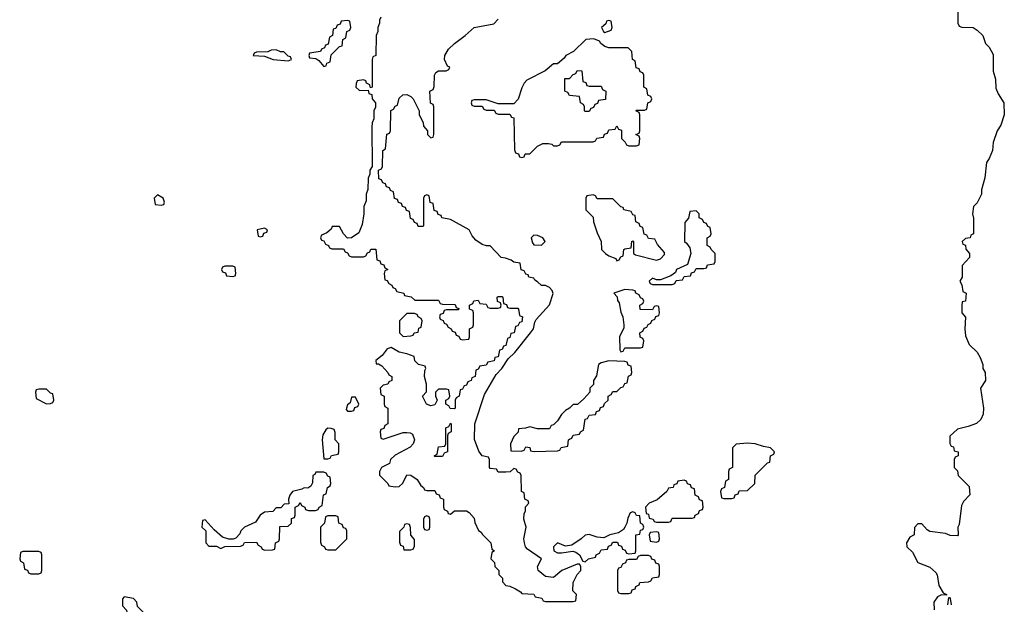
# Model space of a CAD drawing. Header units: inches. Extents: x 2112843 to 2323771, y 35243 to 209174.
# Tile 49 of 83: x 2311154 to 2316127, y 46320 to 49270. Entities that reach past the tile are written whole.
import ezdxf

# ---------------------------------------------------------------- set-up
doc = ezdxf.new("R2010")
doc.units = ezdxf.units.IN
doc.header["$MEASUREMENT"] = 0
doc.layers.add('C3014', color=7, linetype='Continuous')

msp = doc.modelspace()

# ---------------------------------------------------------------- linework, layer by layer
at = {"layer": 'C3014', "color": 6}
for points in [[(2315892, 49350), (2315892.7, 49252.7), (2315898, 49238), (2315912.7, 49232.7), (2315970, 49231), (2315990, 49218), (2316018, 49190), (2316031.3, 49150), (2316050, 49131.3), (2316070, 49094), (2316071, 49010), (2316082.8, 48970), (2316084.7, 48924.7), (2316096, 48896), (2316124.7, 48850), (2316126.8, 48790), (2316110, 48738), (2316090.7, 48709.3), (2316070.6, 48650), (2316066.8, 48610), (2316050.6, 48570), (2316037.3, 48550), (2316028.1, 48471.9), (2316012, 48412), (2316012, 48390), (2315990, 48346), (2315972, 48328), (2315966, 48290), (2315971, 48269), (2315971.2, 48188.8), (2315958, 48182), (2315954, 48170), (2315930, 48166), (2315914, 48150), (2315918, 48138), (2315931.6, 48131.6), (2315932.7, 48112.7), (2315951.3, 48090), (2315950.7, 48069.3), (2315914, 48030), (2315914, 47970), (2315902, 47950), (2315911.6, 47931.6), (2315918, 47898), (2315934, 47890), (2315931.3, 47850), (2315914, 47846), (2315911.6, 47828.4), (2315912, 47790), (2315931.2, 47768.8), (2315927.3, 47710), (2315930, 47674), (2315950, 47631.3), (2315990, 47592), (2316005.4, 47565.4), (2316018, 47530), (2316018, 47510), (2316030.9, 47489.1), (2316031, 47450), (2316006.8, 47410), (2316022, 47310), (2316019.9, 47280.1), (2316007.5, 47252.5), (2315987.1, 47232.9), (2315943.5, 47216.5), (2315890, 47204), (2315851.6, 47168.4), (2315852, 47132), (2315858, 47118), (2315870, 47114), (2315874, 47094), (2315894, 47090), (2315894, 47070), (2315878, 47062), (2315874, 47050), (2315874, 47010), (2315890, 46994), (2315894, 46970), (2315950, 46914), (2315952.7, 46872.7), (2315921.1, 46838.9), (2315910, 46818), (2315898, 46722), (2315892, 46710), (2315894, 46670), (2315890, 46666), (2315852.7, 46667.3), (2315830, 46678), (2315750, 46688), (2315736.4, 46696.4), (2315710, 46726), (2315690, 46726), (2315672.7, 46707.3), (2315672, 46670), (2315650, 46658), (2315632, 46630), (2315634, 46610), (2315663.6, 46583.6), (2315690.9, 46530.9), (2315750, 46507.3), (2315780.5, 46480.5), (2315788, 46468), (2315795.3, 46415.3), (2315818, 46378), (2315834, 46370), (2315834, 46366), (2315810, 46368), (2315790, 46358), (2315771.3, 46330), (2315772, 46292)], [(2312978, 49282), (2312972, 49268), (2312972, 49252), (2312962, 49230), (2312962, 49210), (2312954, 49190), (2312952, 49090), (2312938, 49082), (2312934, 49070), (2312934, 48930), (2312926, 48926), (2312922, 48942), (2312906, 48950), (2312902, 48962), (2312890, 48966), (2312858, 48962), (2312852.7, 48947.3), (2312852, 48930), (2312870, 48912), (2312914, 48914), (2312918, 48898), (2312932.7, 48892.7), (2312934, 48870), (2312951.2, 48851.2), (2312950.9, 48829.1), (2312942, 48810), (2312942, 48770), (2312934, 48750), (2312932.7, 48727.3), (2312934, 48530), (2312922, 48510), (2312922, 48490), (2312914, 48470), (2312912.7, 48412.7), (2312904.7, 48390), (2312903.6, 48356.4), (2312892.7, 48327.3), (2312892, 48290), (2312883.6, 48236.4), (2312866, 48194), (2312830, 48168.7), (2312810, 48168), (2312789.1, 48189.1), (2312770, 48226), (2312732.7, 48227.3), (2312726.4, 48213.6), (2312706, 48194), (2312678, 48182), (2312674, 48170), (2312678, 48158), (2312690, 48154), (2312698, 48138), (2312714, 48130), (2312718, 48118), (2312730, 48114), (2312790, 48114), (2312798, 48098), (2312810, 48094), (2312818, 48078), (2312830, 48074), (2312890, 48074), (2312902, 48078), (2312910, 48094), (2312922, 48098), (2312927.3, 48112.7), (2312952.7, 48112.7), (2312958, 48058), (2312972.7, 48052.7), (2312978, 48038), (2312992.7, 48032.7), (2312998, 48018), (2313014, 48010), (2312998, 48002), (2312994, 47990), (2312998, 47958), (2313010, 47954), (2313018, 47938), (2313034, 47930), (2313038, 47918), (2313050, 47914), (2313058, 47898), (2313094, 47890), (2313098, 47878), (2313131.6, 47871.6), (2313150, 47854), (2313270, 47854), (2313278, 47838), (2313290, 47834), (2313352.7, 47832.7), (2313358, 47818), (2313372.7, 47812.7), (2313370, 47806), (2313310, 47806), (2313298, 47802), (2313292.7, 47787.3), (2313278, 47782), (2313274, 47770), (2313278, 47758), (2313292.7, 47752.7), (2313298, 47738), (2313310, 47734), (2313318, 47718), (2313334, 47710), (2313338, 47698), (2313352.7, 47692.7), (2313358, 47678), (2313372.7, 47672.7), (2313378, 47658), (2313390, 47654), (2313422, 47658), (2313426, 47670), (2313426, 47710), (2313442, 47718), (2313446, 47730), (2313446, 47790), (2313442, 47802), (2313426, 47810), (2313426, 47830), (2313442, 47838), (2313448.4, 47851.6), (2313470, 47854), (2313478, 47838), (2313510, 47834), (2313518, 47818), (2313530, 47814), (2313570, 47814), (2313582, 47818), (2313586, 47830), (2313582, 47842), (2313567.3, 47847.3), (2313566, 47870), (2313570, 47874), (2313590, 47874), (2313594, 47870), (2313598, 47838), (2313612.7, 47832.7), (2313618, 47818), (2313630, 47814), (2313670, 47814), (2313674, 47810), (2313678, 47778), (2313694, 47770), (2313690, 47746), (2313678, 47742), (2313670, 47726), (2313658, 47722), (2313652, 47690), (2313634, 47686), (2313630, 47666), (2313618, 47662), (2313610, 47626), (2313598, 47622), (2313590, 47606), (2313578, 47602), (2313571.2, 47568.8), (2313554, 47566), (2313550, 47548), (2313518, 47542), (2313510, 47526), (2313478, 47522), (2313470, 47506), (2313458, 47502), (2313454, 47470), (2313438, 47462), (2313434, 47450), (2313418, 47442), (2313410, 47426), (2313398, 47422), (2313390, 47406), (2313378, 47402), (2313374, 47370), (2313358, 47362), (2313354, 47350), (2313354, 47310), (2313350, 47306), (2313327.3, 47307.3), (2313322, 47322), (2313306, 47330), (2313306, 47350), (2313322, 47358), (2313326, 47370), (2313322, 47402), (2313310, 47406), (2313270, 47406), (2313254, 47390), (2313254, 47370), (2313262, 47350), (2313250, 47326), (2313230, 47322), (2313208.7, 47330), (2313188.7, 47370), (2313208.4, 47391.6), (2313208.7, 47430), (2313199, 47470), (2313200.2, 47499.8), (2313206, 47510), (2313202, 47522), (2313168, 47530), (2313149.3, 47549.3), (2313146, 47570), (2313110, 47584), (2313070, 47592.7), (2313030, 47616), (2313010, 47608.7), (2312984, 47576), (2312952, 47550), (2312954, 47534), (2312966, 47534), (2312983.6, 47523.6), (2313014, 47490), (2313018, 47478), (2313034, 47470), (2313034, 47450), (2313018, 47442), (2313014, 47430), (2312990, 47426), (2312974, 47410), (2312978, 47378), (2312994, 47370), (2312994, 47330), (2312998, 47318), (2313014, 47310), (2313014, 47230), (2312998, 47222), (2312992.7, 47207.3), (2312978, 47202), (2312974, 47190), (2312978, 47158), (2312990, 47154), (2313090, 47186.8), (2313110, 47186.8), (2313126, 47186), (2313138, 47178), (2313147.3, 47150), (2313141, 47130), (2313126.4, 47113.6), (2313050, 47072.7), (2313027.3, 47050), (2313022, 47030), (2312982, 47010), (2312971.3, 46990), (2312972, 46972), (2313014, 46930), (2313018, 46918), (2313050, 46912), (2313070, 46914), (2313088.4, 46931.6), (2313110, 46974), (2313130, 46972), (2313162, 46950), (2313179.6, 46919.6), (2313194, 46910), (2313198, 46898), (2313210, 46894), (2313250, 46894), (2313258, 46878), (2313272.7, 46872.7), (2313278, 46858), (2313294, 46850), (2313294, 46810), (2313298, 46798), (2313314, 46790), (2313318, 46778), (2313330, 46774), (2313350, 46792), (2313410, 46792), (2313423.6, 46783.6), (2313450, 46754), (2313452.7, 46732.7), (2313471.6, 46691.6), (2313484.7, 46684.7), (2313491.6, 46671.6), (2313534, 46630), (2313538, 46598), (2313551.3, 46590), (2313538, 46582), (2313534, 46550), (2313551.6, 46531.6), (2313554, 46510), (2313574, 46490), (2313574, 46470), (2313591.6, 46451.6), (2313592.7, 46432.7), (2313610, 46414), (2313630, 46412), (2313658, 46398), (2313683.6, 46383.6), (2313690, 46374), (2313751.2, 46371.2), (2313758, 46358), (2313791.6, 46351.6), (2313798, 46338), (2313810, 46334), (2313950, 46334), (2313962, 46338), (2313966, 46370), (2313948.4, 46388.4), (2313948.7, 46430), (2313969.1, 46470.9), (2313988, 46490), (2313988, 46510), (2313982, 46522), (2313970, 46522), (2313891.3, 46490), (2313850, 46455.1), (2313810, 46459.5), (2313772.3, 46490), (2313769.5, 46510.5), (2313788.7, 46550), (2313718.6, 46598.6), (2313709.4, 46610), (2313702.9, 46630), (2313700.5, 46650), (2313711.6, 46710), (2313700.9, 46750), (2313702, 46778), (2313708, 46790), (2313708.4, 46811.6), (2313726, 46830), (2313722, 46842), (2313706, 46850), (2313702, 46882), (2313688.4, 46888.4), (2313686, 46970), (2313682, 46982), (2313670, 46986), (2313662, 47002), (2313650, 47006), (2313631.6, 46988.4), (2313610, 46986), (2313570, 46986), (2313562, 47002), (2313530, 47006), (2313526, 47010), (2313526, 47050), (2313522, 47062), (2313489.1, 47069.1), (2313472.5, 47092.5), (2313451.4, 47151.4), (2313453.3, 47230), (2313502, 47378), (2313561, 47479), (2313589, 47510), (2313621.5, 47558.5), (2313654, 47590), (2313734, 47690), (2313748.7, 47710), (2313756, 47744), (2313763.2, 47756.8), (2313830, 47831.3), (2313848.7, 47888.7), (2313843.1, 47903.1), (2313830, 47918), (2313810, 47928), (2313789.1, 47929.1), (2313770, 47948), (2313755.3, 47955.3), (2313750, 47966), (2313726, 47970), (2313722, 47982), (2313710, 47986), (2313702, 48002), (2313687.3, 48007.3), (2313682, 48042), (2313650, 48046), (2313636.4, 48056.4), (2313607.3, 48067.3), (2313586, 48070), (2313530, 48128.7), (2313511, 48129), (2313490, 48136), (2313457, 48157), (2313438.9, 48178.9), (2313424, 48210), (2313330, 48262), (2313286, 48270), (2313282, 48282), (2313267.3, 48287.3), (2313262, 48302), (2313247.3, 48307.3), (2313242, 48342), (2313227.3, 48347.3), (2313222, 48382), (2313210, 48386), (2313198, 48382), (2313194, 48370), (2313194, 48230), (2313190, 48226), (2313167.3, 48227.3), (2313162, 48242), (2313147.3, 48247.3), (2313142, 48262), (2313127.3, 48267.3), (2313122, 48302), (2313107.3, 48307.3), (2313102, 48322), (2313087.3, 48327.3), (2313082, 48342), (2313067.3, 48347.3), (2313062, 48362), (2313047.3, 48367.3), (2313042, 48402), (2313027.3, 48407.3), (2313022, 48422), (2313007.3, 48427.3), (2313002, 48442), (2312987.3, 48447.3), (2312982, 48462), (2312967.3, 48467.3), (2312966, 48510), (2312982, 48518), (2312986, 48530), (2312988, 48610), (2313002, 48618), (2313008.4, 48691.6), (2313022, 48698), (2313026, 48710), (2313028.8, 48811.2), (2313042, 48818), (2313050, 48834), (2313062, 48838), (2313070, 48874), (2313088.4, 48891.6), (2313110, 48892), (2313130, 48882), (2313142, 48870), (2313172, 48810), (2313172, 48790), (2313191.6, 48751.6), (2313192.7, 48732.7), (2313214, 48710), (2313214, 48690), (2313230, 48674), (2313242, 48678), (2313246, 48690), (2313246, 48830), (2313242, 48842), (2313228.4, 48848.4), (2313226, 48910), (2313242, 48918), (2313247.3, 48932.7), (2313248.7, 48990), (2313256.4, 49003.6), (2313270, 49012), (2313307.3, 49012.7), (2313322, 49018), (2313326, 49030), (2313315.3, 49035.3), (2313299, 49070), (2313300.9, 49090), (2313319.1, 49120.9), (2313349.5, 49150.5), (2313404, 49190), (2313449.6, 49230.4), (2313548, 49250), (2313570, 49272)], [(2315842, 46318), (2315846, 46354), (2315850, 46354), (2315854, 46350), (2315858, 46318)]]:
    msp.add_lwpolyline(points, dxfattribs=at)
for points in [[(2312810, 49266), (2312778, 49262), (2312772.7, 49247.3), (2312758, 49242), (2312750, 49226), (2312738, 49222), (2312734, 49190), (2312718, 49182), (2312712.7, 49147.3), (2312698, 49142), (2312692.7, 49127.3), (2312678, 49122), (2312674, 49110), (2312618, 49102), (2312614, 49090), (2312618, 49078), (2312650, 49074), (2312664.7, 49064.7), (2312690, 49034), (2312702, 49038), (2312706, 49050), (2312722, 49058), (2312727.3, 49092.7), (2312770, 49134), (2312782, 49138), (2312786, 49170), (2312802, 49178), (2312806, 49210), (2312822, 49218), (2312826, 49230), (2312822, 49262)], [(2314130, 49266), (2314118, 49262), (2314114, 49250), (2314092, 49230), (2314102, 49210), (2314110, 49204.7), (2314142, 49218), (2314146, 49230), (2314142, 49262)], [(2314053.6, 49173.6), (2314014, 49170), (2313951.2, 49108.8), (2313912, 49090), (2313903.5, 49076.5), (2313870, 49048), (2313850, 49048), (2313807.7, 49012.3), (2313715.3, 48964.7), (2313702, 48950), (2313690, 48926), (2313670.9, 48869.1), (2313650, 48846), (2313570, 48846), (2313510, 48866), (2313450, 48866), (2313438, 48862), (2313434, 48850), (2313438, 48838), (2313450, 48834), (2313490, 48834), (2313498, 48818), (2313510, 48814), (2313550, 48814), (2313558, 48798), (2313570, 48794), (2313630, 48794), (2313638, 48778), (2313650, 48774), (2313652.7, 48612.7), (2313658, 48598), (2313672.7, 48592.7), (2313678, 48578), (2313690, 48574), (2313702, 48578), (2313707.3, 48592.7), (2313730, 48594), (2313768.8, 48631.2), (2313795.3, 48644.7), (2313825.4, 48645.4), (2313842, 48642), (2313850, 48634), (2313870, 48634), (2313882, 48638), (2313890, 48654), (2314050, 48654), (2314062, 48658), (2314068.4, 48671.6), (2314102, 48678), (2314107.3, 48692.7), (2314122, 48698), (2314130, 48714), (2314162, 48718), (2314170, 48734), (2314178, 48718), (2314192.7, 48712.7), (2314194, 48670), (2314212.7, 48652.7), (2314218, 48638), (2314230, 48634), (2314270, 48634), (2314282, 48638), (2314286, 48670), (2314282, 48682), (2314266, 48690), (2314282, 48698), (2314286, 48710), (2314286, 48790), (2314282, 48802), (2314266, 48810), (2314270, 48814), (2314310, 48814), (2314322, 48818), (2314326, 48850), (2314342, 48858), (2314346, 48870), (2314342, 48882), (2314326, 48890), (2314322, 48922), (2314306, 48930), (2314306, 48990), (2314302, 49002), (2314287.3, 49007.3), (2314282, 49022), (2314267.3, 49027.3), (2314262, 49062), (2314248.4, 49068.4), (2314246, 49110), (2314227.3, 49127.3), (2314130, 49128.7), (2314110, 49134), (2314089.3, 49149.3), (2314082, 49162)], [(2312450, 49118), (2312423.6, 49116.4), (2312407.3, 49107.3), (2312350, 49106), (2312338, 49102), (2312334, 49090), (2312390, 49086), (2312434, 49070), (2312510, 49062), (2312526, 49070), (2312522, 49082), (2312510, 49086), (2312488, 49108), (2312472, 49108)], [(2314030, 48934), (2314090, 48934), (2314098, 48918), (2314114, 48910), (2314112.7, 48867.3), (2314078, 48862), (2314072.7, 48847.3), (2314058, 48842), (2314052.7, 48827.3), (2314038, 48822), (2314030, 48806), (2314010, 48806), (2314006, 48810), (2314006, 48830), (2314002, 48842), (2313986, 48850), (2313982, 48882), (2313930, 48888), (2313922, 48902), (2313908, 48910), (2313907.3, 48972.7), (2313930, 48974), (2313950, 48994), (2313962, 48998), (2313970, 49014), (2313992.7, 49012.7), (2313998, 48958), (2314012.7, 48952.7), (2314018, 48938)], [(2311850, 48386), (2311834, 48370), (2311838, 48338), (2311870, 48334), (2311882, 48338), (2311886, 48350), (2311878, 48370)], [(2314050, 48386), (2314018, 48382), (2314014, 48370), (2314014, 48310), (2314050, 48274), (2314052, 48250), (2314070, 48194), (2314091.2, 48151.2), (2314092, 48110), (2314112, 48090), (2314130, 48078), (2314164.7, 48064.7), (2314170, 48054), (2314182, 48058), (2314190, 48074), (2314202, 48078), (2314206, 48110), (2314210, 48114), (2314242, 48118), (2314246, 48150), (2314250, 48154), (2314254, 48150), (2314254, 48090), (2314263.6, 48083.6), (2314370, 48057.3), (2314390, 48064), (2314410, 48084.7), (2314410, 48095.3), (2314375.1, 48135.1), (2314362, 48162), (2314330, 48166), (2314322, 48182), (2314307.3, 48187.3), (2314302, 48222), (2314287.3, 48227.3), (2314282, 48242), (2314266, 48250), (2314262, 48282), (2314250, 48286), (2314242, 48302), (2314206, 48310), (2314202, 48322), (2314190, 48326), (2314150, 48366), (2314070, 48366), (2314062, 48382)], [(2314570, 48306), (2314538, 48302), (2314531.6, 48268.4), (2314512.7, 48247.3), (2314511.3, 48150), (2314522.5, 48142.5), (2314538, 48118), (2314544, 48090), (2314526, 48034), (2314472, 48010), (2314465.4, 47994.6), (2314442, 47978), (2314390, 47958), (2314370, 47958), (2314350, 47966), (2314334, 47950), (2314338, 47938), (2314350, 47934), (2314450, 47934), (2314462, 47938), (2314470, 47954), (2314502, 47958), (2314510, 47974), (2314542, 47978), (2314547.3, 47992.7), (2314562, 47998), (2314570, 48014), (2314610, 48014), (2314622, 48018), (2314627.3, 48032.7), (2314662, 48038), (2314666, 48050), (2314666, 48090), (2314646, 48110), (2314642, 48122), (2314626, 48130), (2314626, 48170), (2314642, 48178), (2314646, 48190), (2314642, 48222), (2314630, 48226), (2314622, 48242), (2314610, 48246), (2314602, 48262), (2314586, 48270), (2314586, 48290)], [(2312390, 48218), (2312354, 48210), (2312358, 48178), (2312370, 48174), (2312382, 48178), (2312387.3, 48192.7), (2312402, 48198), (2312406, 48210)], [(2313750, 48182), (2313743.5, 48176.5), (2313738, 48170), (2313743.6, 48143.6), (2313750, 48134), (2313790, 48132), (2313808, 48150), (2313795.3, 48170), (2313770, 48181.2)], [(2312230, 48026), (2312190, 48026), (2312178, 48022), (2312174, 48010), (2312178, 47998), (2312192.7, 47992.7), (2312198, 47978), (2312230, 47974), (2312242, 47978), (2312246, 47990), (2312242, 48022)], [(2314210, 47908), (2314154, 47890), (2314171.6, 47871.6), (2314172.7, 47852.7), (2314182, 47842), (2314190, 47794), (2314201, 47770), (2314206, 47730), (2314204.7, 47715.3), (2314182.8, 47670), (2314184.7, 47604.7), (2314190, 47594), (2314202, 47598), (2314210, 47614), (2314290, 47614), (2314302, 47618), (2314306, 47650), (2314302, 47662), (2314287.3, 47667.3), (2314286, 47690), (2314302, 47698), (2314307.3, 47712.7), (2314322, 47718), (2314327.3, 47732.7), (2314342, 47738), (2314347.3, 47752.7), (2314362, 47758), (2314367.3, 47772.7), (2314382, 47778), (2314386, 47790), (2314382, 47822), (2314370, 47826), (2314358, 47822), (2314350, 47806), (2314287.3, 47807.3), (2314286, 47830), (2314302, 47838), (2314306, 47850), (2314302, 47862), (2314290, 47866), (2314282, 47882), (2314266, 47890), (2314262, 47902), (2314250, 47906)], [(2313110, 47788), (2313072, 47750), (2313072, 47690), (2313090, 47672), (2313130, 47674), (2313142, 47678), (2313146, 47690), (2313166, 47694), (2313170, 47714), (2313182, 47718), (2313186, 47750), (2313182, 47762), (2313166, 47770), (2313162, 47782), (2313147.3, 47787.3)], [(2314130, 47548.7), (2314090, 47539), (2314078, 47530), (2314066.4, 47473.6), (2314052, 47450), (2314051.6, 47428.4), (2314034, 47410), (2314034, 47390), (2314003.6, 47356.4), (2313971.6, 47328.4), (2313950, 47328), (2313931, 47309), (2313910, 47298), (2313890, 47278), (2313870, 47246), (2313850, 47226), (2313838, 47222), (2313830, 47206), (2313770, 47206), (2313730, 47215.3), (2313708.4, 47208.4), (2313674, 47206), (2313671.6, 47188.4), (2313650, 47166), (2313632, 47130), (2313634, 47094), (2313687.3, 47092.7), (2313702, 47098), (2313710, 47114), (2313730, 47112), (2313734, 47094), (2313751.6, 47091.6), (2313870, 47094), (2313882, 47098), (2313888.4, 47111.6), (2313922, 47118), (2313926, 47150), (2313930, 47154), (2313942, 47158), (2313950, 47174), (2313982, 47178), (2313986, 47190), (2314002, 47198), (2314010, 47254), (2314022, 47258), (2314030, 47274), (2314062, 47278), (2314067.3, 47292.7), (2314082, 47298), (2314087.3, 47312.7), (2314102, 47318), (2314107.3, 47332.7), (2314126, 47350), (2314126, 47370), (2314142, 47378), (2314150, 47394), (2314170, 47394), (2314190, 47414), (2314202, 47418), (2314210, 47434), (2314222, 47438), (2314228.4, 47471.6), (2314242, 47478), (2314246, 47490), (2314242, 47522), (2314227.3, 47527.3), (2314222, 47542), (2314210, 47546)], [(2311290, 47406), (2311250, 47406), (2311238, 47402), (2311234, 47390), (2311238, 47358), (2311290, 47332), (2311310, 47334), (2311322, 47338), (2311326, 47350), (2311322, 47382), (2311310, 47386)], [(2312850, 47366), (2312830, 47366), (2312823.6, 47336.4), (2312810, 47326), (2312804.7, 47310), (2312803.6, 47303.6), (2312810, 47294), (2312830, 47294), (2312842, 47298), (2312847.3, 47312.7), (2312862, 47318), (2312866, 47330)], [(2312710, 47208), (2312699.6, 47200.4), (2312685.4, 47174.6), (2312682, 47150), (2312690, 47054), (2312710, 47054), (2312722, 47058), (2312728.4, 47071.6), (2312762, 47078), (2312766, 47090), (2312766, 47130), (2312748, 47150), (2312747.3, 47187.3), (2312742, 47202), (2312727.3, 47207.3)], [(2313250, 47066), (2313248, 47070), (2313262, 47078), (2313270, 47114), (2313302, 47118), (2313306, 47130), (2313306, 47210), (2313322, 47218), (2313330, 47234), (2313334, 47230), (2313334, 47190), (2313318, 47182), (2313314, 47170), (2313314, 47090), (2313298, 47082), (2313290, 47066)], [(2314830, 47133.6), (2314772.7, 47127.3), (2314754, 47110), (2314754, 47010), (2314738, 47002), (2314734, 46990), (2314734, 46950), (2314718, 46942), (2314714, 46910), (2314698, 46902), (2314694, 46890), (2314698, 46858), (2314710, 46854), (2314750, 46854), (2314762, 46858), (2314767.3, 46872.7), (2314782, 46878), (2314787.3, 46892.7), (2314830, 46894), (2314866, 46930), (2314868.4, 46971.6), (2314930, 47034), (2314942, 47038), (2314946, 47070), (2314962, 47078), (2314966, 47090), (2314946, 47110), (2314910, 47116), (2314868, 47130)], [(2312690, 46986), (2312650, 46986), (2312644.7, 46975.3), (2312634, 46970), (2312632.7, 46932.7), (2312623.6, 46916.4), (2312610, 46906), (2312590, 46908), (2312578.8, 46901.2), (2312532, 46890), (2312518, 46870), (2312512, 46850), (2312512.7, 46827.3), (2312490, 46826), (2312472.7, 46807.3), (2312450, 46806), (2312432, 46788), (2312390, 46785.2), (2312368, 46770), (2312345.2, 46734.8), (2312290, 46709), (2312271, 46690), (2312265.2, 46674.8), (2312246.4, 46653.6), (2312232, 46648), (2312210, 46648), (2312179, 46659), (2312136.4, 46696.4), (2312090, 46746), (2312078, 46742), (2312074, 46710), (2312094, 46690), (2312094, 46630), (2312110, 46614), (2312147.3, 46612.7), (2312170, 46602), (2312190, 46612), (2312270, 46614), (2312282, 46618), (2312290, 46632), (2312350, 46634), (2312358, 46618), (2312374, 46610), (2312378, 46598), (2312392.7, 46592.7), (2312430, 46594), (2312442, 46598), (2312446, 46630), (2312462, 46638), (2312466, 46650), (2312467.3, 46712.7), (2312510, 46714), (2312526, 46730), (2312527.3, 46752.7), (2312542, 46758), (2312546, 46770), (2312546, 46810), (2312562, 46818), (2312570, 46834), (2312578, 46818), (2312594, 46810), (2312598, 46798), (2312612.7, 46792.7), (2312647.3, 46792.7), (2312662, 46798), (2312666, 46810), (2312682, 46818), (2312688.4, 46871.6), (2312702, 46878), (2312708, 46910), (2312722, 46918), (2312726, 46930), (2312722, 46962), (2312710, 46966), (2312702, 46982)], [(2314510, 46946), (2314478, 46942), (2314472.7, 46927.3), (2314458, 46922), (2314454, 46910), (2314430, 46906), (2314422, 46890), (2314373.7, 46846.3), (2314334, 46830), (2314314, 46810), (2314318, 46778), (2314330, 46774), (2314334, 46754), (2314354, 46750), (2314358, 46738), (2314370, 46734), (2314430, 46734), (2314442, 46738), (2314450, 46754), (2314550, 46754), (2314562, 46758), (2314566, 46770), (2314582, 46778), (2314587.3, 46792.7), (2314602, 46798), (2314606, 46810), (2314602, 46842), (2314587.3, 46847.3), (2314582, 46862), (2314566, 46870), (2314562, 46902), (2314547.3, 46907.3), (2314542, 46922), (2314527.3, 46927.3), (2314522, 46942)], [(2312750, 46766), (2312710, 46766), (2312698, 46762), (2312694, 46730), (2312674, 46710), (2312672.7, 46632.7), (2312678, 46618), (2312694, 46610), (2312698, 46598), (2312710, 46594), (2312750, 46594), (2312806, 46650), (2312806, 46690), (2312802, 46702), (2312790, 46706), (2312782, 46722), (2312766, 46730), (2312762, 46762)], [(2313210, 46766), (2313198, 46762), (2313194, 46750), (2313194, 46710), (2313198, 46698), (2313210, 46694), (2313222, 46698), (2313226, 46710), (2313226, 46750), (2313222, 46762)], [(2314250, 46786), (2314238, 46782), (2314224.7, 46755.3), (2314221, 46730), (2314211, 46709), (2314202.8, 46697.2), (2314178.8, 46681.2), (2314134, 46670), (2314104.7, 46655.3), (2314070, 46658), (2314030, 46672.3), (2314010.6, 46669.4), (2313990.4, 46649.6), (2313942, 46618), (2313910, 46613.3), (2313870, 46629.3), (2313850.7, 46610), (2313851, 46590), (2313870, 46580.5), (2313890, 46579.3), (2313948, 46588), (2313963.4, 46583.4), (2313981, 46570), (2313998, 46538), (2314010, 46534), (2314026, 46550), (2314062, 46558), (2314066, 46570), (2314082, 46578), (2314090, 46594), (2314122, 46598), (2314127.3, 46612.7), (2314142, 46618), (2314150, 46634), (2314172.7, 46632.7), (2314178, 46618), (2314192.7, 46612.7), (2314198, 46598), (2314212.7, 46592.7), (2314218, 46578), (2314230, 46574), (2314262, 46578), (2314266, 46590), (2314266, 46670), (2314286, 46674), (2314290, 46694), (2314302, 46698), (2314306, 46710), (2314302, 46722), (2314288.8, 46728.8), (2314286, 46766), (2314268.4, 46768.4), (2314262, 46782)], [(2313110, 46726), (2313098, 46722), (2313094, 46710), (2313072.7, 46687.3), (2313072.7, 46632.7), (2313078, 46618), (2313090, 46614), (2313094, 46594), (2313130, 46594), (2313142, 46598), (2313147.3, 46612.7), (2313147.3, 46647.3), (2313128.8, 46668.8), (2313127.3, 46707.3), (2313122, 46722)], [(2314370, 46686), (2314338, 46682), (2314334, 46670), (2314338, 46638), (2314370, 46634), (2314382, 46638), (2314386, 46650), (2314382, 46682)], [(2311250, 46586), (2311170, 46586), (2311158, 46582), (2311154, 46550), (2311158, 46538), (2311174, 46530), (2311178, 46498), (2311192.7, 46492.7), (2311198, 46478), (2311210, 46474), (2311250, 46474), (2311262, 46478), (2311266, 46490), (2311266, 46570), (2311262, 46582)], [(2314330, 46566), (2314290, 46566), (2314278, 46562), (2314270, 46546), (2314230, 46546), (2314218, 46542), (2314214, 46530), (2314198, 46522), (2314190, 46506), (2314178, 46502), (2314174, 46490), (2314174, 46390), (2314178, 46378), (2314190, 46374), (2314230, 46374), (2314242, 46378), (2314247.3, 46392.7), (2314262, 46398), (2314266, 46410), (2314282, 46418), (2314286, 46430), (2314330, 46434), (2314342, 46438), (2314350, 46454), (2314382, 46458), (2314386, 46470), (2314386, 46510), (2314382, 46522), (2314367.3, 46527.3), (2314362, 46542), (2314347.3, 46547.3), (2314342, 46562)], [(2311682, 46358), (2311672.7, 46347.3), (2311672.7, 46312.7), (2311694, 46290), (2311698, 46258), (2311710, 46254), (2311718, 46238), (2311732.7, 46232.7), (2311738, 46218), (2311750, 46214), (2311762, 46218), (2311767.3, 46232.7), (2311782, 46238), (2311788, 46270), (2311748.7, 46308.7), (2311746, 46330), (2311728.4, 46348.4)]]:
    msp.add_lwpolyline(points, close=True, dxfattribs=at)

doc.saveas('drawing.dxf')
